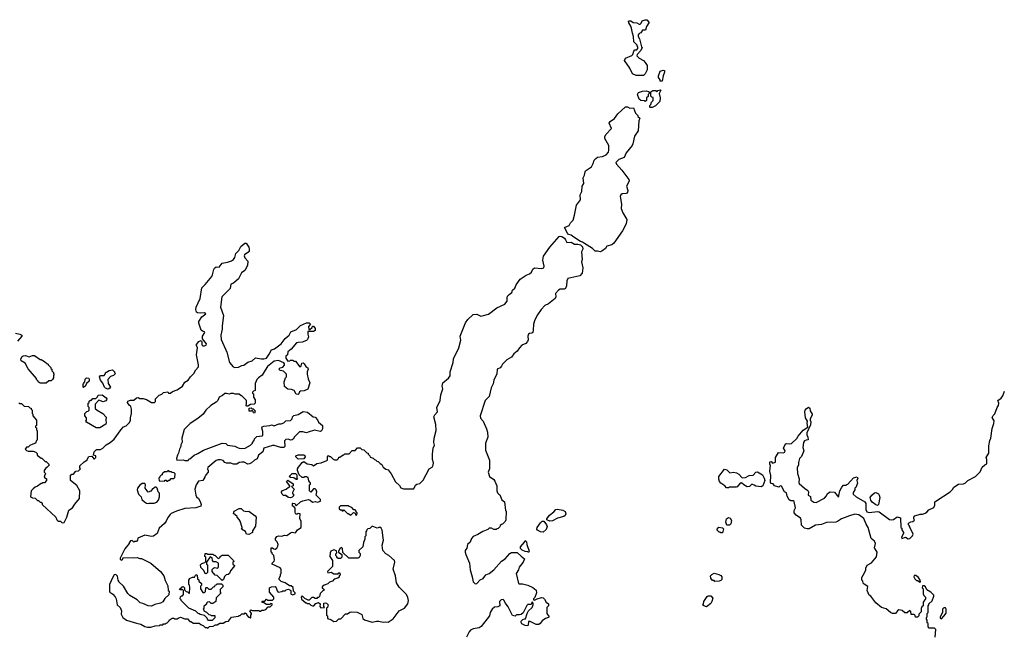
# Model space of a CAD drawing. Extents: x 1862350 to 2057294, y 212041 to 437318.
# Tile 104 of 256: x 1873154 to 1884725, y 329385 to 336633. Entities that reach past the tile are written whole.
import ezdxf

# ---------------------------------------------------------------- set-up
doc = ezdxf.new("R2010")
doc.units = 0

msp = doc.modelspace()

# ---------------------------------------------------------------- linework, layer by layer
at = {"layer": '0CON10XD'}
for points in [[(1880485, 335978), (1880398, 335978), (1880357, 335997), (1880324, 336065), (1880260, 336155), (1880275, 336182), (1880346, 336214), (1880358, 336225), (1880370, 336265), (1880382, 336278), (1880405, 336280), (1880420, 336295), (1880420, 336315), (1880410, 336325), (1880410, 336335), (1880373, 336373), (1880367, 336435), (1880354, 336474), (1880344, 336535), (1880338, 336558), (1880313, 336595), (1880310, 336615), (1880315, 336620), (1880335, 336618), (1880365, 336602), (1880407, 336597), (1880435, 336580), (1880445, 336580), (1880458, 336592), (1880471, 336619), (1880505, 336633), (1880525, 336633), (1880549, 336605), (1880548, 336595), (1880519, 336555), (1880509, 336511), (1880475, 336510), (1880453, 336477), (1880435, 336470), (1880422, 336455), (1880422, 336435), (1880437, 336407), (1880460, 336315), (1880468, 336305), (1880455, 336270), (1880410, 336225), (1880408, 336208), (1880435, 336182), (1880485, 336152), (1880505, 336132), (1880528, 336095), (1880528, 336045), (1880504, 335996), (1880485, 335978)], [(1880705, 335910), (1880682, 335912), (1880680, 335925), (1880660, 335955), (1880660, 335975), (1880681, 336029), (1880715, 336040), (1880730, 336035), (1880732, 336015), (1880717, 335975), (1880705, 335910)], [(1880505, 335670), (1880495, 335680), (1880453, 335683), (1880435, 335700), (1880413, 335755), (1880425, 335777), (1880475, 335792), (1880515, 335798), (1880545, 335790), (1880558, 335778), (1880558, 335772), (1880540, 335755), (1880538, 335732), (1880520, 335715), (1880520, 335685), (1880505, 335670)], [(1880565, 335600), (1880560, 335605), (1880560, 335625), (1880570, 335635), (1880580, 335665), (1880600, 335685), (1880598, 335718), (1880582, 335722), (1880570, 335735), (1880570, 335785), (1880595, 335800), (1880625, 335800), (1880645, 335790), (1880655, 335800), (1880685, 335810), (1880688, 335805), (1880668, 335765), (1880680, 335715), (1880675, 335672), (1880663, 335655), (1880625, 335622), (1880585, 335602), (1880565, 335600)], [(1879975, 333906), (1879945, 333913), (1879915, 333911), (1879884, 333945), (1879791, 334001), (1879770, 334020), (1879744, 334024), (1879665, 334075), (1879635, 334102), (1879605, 334108), (1879592, 334122), (1879558, 334192), (1879610, 334215), (1879626, 334244), (1879657, 334275), (1879674, 334335), (1879697, 334455), (1879744, 334516), (1879741, 334575), (1879759, 334615), (1879766, 334675), (1879784, 334706), (1879774, 334775), (1879791, 334805), (1879798, 334845), (1879805, 334856), (1879874, 334905), (1879895, 334941), (1879907, 334983), (1879925, 335001), (1879945, 335016), (1880003, 335027), (1880045, 335046), (1880073, 335075), (1880079, 335099), (1880076, 335155), (1880029, 335235), (1880029, 335255), (1880042, 335285), (1880107, 335353), (1880082, 335415), (1880092, 335435), (1880145, 335473), (1880185, 335528), (1880275, 335607), (1880295, 335607), (1880325, 335592), (1880368, 335598), (1880390, 335535), (1880418, 335508), (1880420, 335495), (1880440, 335475), (1880430, 335445), (1880423, 335325), (1880381, 335265), (1880361, 335175), (1880351, 335155), (1880283, 335067), (1880258, 335015), (1880195, 334988), (1880161, 334955), (1880166, 334935), (1880231, 334865), (1880314, 334754), (1880315, 334735), (1880285, 334675), (1880301, 334625), (1880297, 334605), (1880285, 334590), (1880235, 334585), (1880217, 334575), (1880209, 334555), (1880226, 334465), (1880224, 334414), (1880242, 334362), (1880290, 334285), (1880280, 334235), (1880239, 334151), (1880135, 334006), (1880112, 333988), (1880055, 333971), (1880037, 333943), (1879995, 333911), (1879975, 333906)], [(1874248, 330082), (1874210, 329995), (1874210, 329915), (1874215, 329902), (1874249, 329879), (1874275, 329850), (1874286, 329826), (1874298, 329755), (1874333, 329723), (1874352, 329685), (1874348, 329645), (1874368, 329605), (1874410, 329575), (1874525, 329538), (1874579, 329529), (1874625, 329500), (1874657, 329493), (1874695, 329492), (1874745, 329508), (1874797, 329513), (1874805, 329520), (1874835, 329520), (1874845, 329530), (1874865, 329530), (1874875, 329540), (1874888, 329542), (1874908, 329562), (1874910, 329575), (1874945, 329600), (1874965, 329600), (1874975, 329590), (1875005, 329590), (1875015, 329600), (1875045, 329610), (1875095, 329590), (1875125, 329590), (1875155, 329560), (1875165, 329560), (1875195, 329540), (1875265, 329540), (1875282, 329522), (1875315, 329510), (1875335, 329490), (1875355, 329490), (1875365, 329480), (1875385, 329500), (1875427, 329503), (1875455, 329520), (1875475, 329520), (1875505, 329540), (1875545, 329540), (1875575, 329560), (1875607, 329563), (1875645, 329610), (1875725, 329620), (1875735, 329630), (1875745, 329630), (1875765, 329650), (1875795, 329650), (1875805, 329660), (1875818, 329648), (1875822, 329632), (1875842, 329612), (1875855, 329610), (1875865, 329600), (1875870, 329605), (1875870, 329635), (1875880, 329645), (1875880, 329655), (1875860, 329685), (1875872, 329698), (1875885, 329690), (1875965, 329690), (1875975, 329680), (1875985, 329680), (1875998, 329692), (1876025, 329692), (1876045, 329702), (1876075, 329730), (1876098, 329732), (1876120, 329755), (1876120, 329765), (1876105, 329770), (1876095, 329760), (1876055, 329760), (1876025, 329780), (1876002, 329782), (1876002, 329798), (1876035, 329800), (1876055, 329820), (1876065, 329810), (1876125, 329810), (1876140, 329825), (1876140, 329845), (1876090, 329905), (1876090, 329955), (1876113, 329967), (1876155, 329970), (1876170, 329955), (1876178, 329918), (1876193, 329903), (1876235, 329910), (1876245, 329920), (1876275, 329920), (1876285, 329930), (1876315, 329940), (1876340, 329925), (1876340, 329885), (1876345, 329880), (1876365, 329872), (1876390, 329885), (1876390, 329895), (1876370, 329915), (1876367, 329957), (1876345, 329980), (1876325, 329980), (1876272, 330012), (1876225, 330030), (1876203, 330053), (1876203, 330067), (1876220, 330095), (1876220, 330115), (1876228, 330125), (1876228, 330175), (1876215, 330190), (1876120, 330235), (1876120, 330245), (1876145, 330270), (1876150, 330285), (1876140, 330335), (1876120, 330355), (1876120, 330365), (1876110, 330375), (1876110, 330425), (1876127, 330427), (1876142, 330412), (1876155, 330410), (1876175, 330420), (1876187, 330443), (1876192, 330465), (1876180, 330495), (1876162, 330515), (1876162, 330535), (1876175, 330558), (1876197, 330567), (1876235, 330562), (1876265, 330572), (1876295, 330570), (1876335, 330602), (1876355, 330610), (1876395, 330600), (1876418, 330635), (1876460, 330665), (1876462, 330735), (1876448, 330768), (1876450, 330825), (1876425, 330830), (1876415, 330820), (1876405, 330820), (1876395, 330830), (1876390, 330845), (1876392, 330892), (1876375, 330910), (1876360, 330915), (1876360, 330945), (1876365, 330950), (1876388, 330948), (1876405, 330920), (1876453, 330967), (1876481, 330979), (1876545, 330992), (1876566, 330986), (1876595, 330960), (1876625, 330968), (1876655, 330960), (1876690, 330975), (1876690, 330995), (1876640, 331045), (1876648, 331085), (1876640, 331105), (1876625, 331120), (1876605, 331120), (1876575, 331080), (1876560, 331095), (1876560, 331165), (1876570, 331175), (1876570, 331185), (1876553, 331213), (1876545, 331250), (1876535, 331250), (1876525, 331260), (1876505, 331260), (1876495, 331250), (1876472, 331252), (1876440, 331285), (1876420, 331335), (1876420, 331355), (1876430, 331375), (1876475, 331430), (1876495, 331440), (1876533, 331413), (1876586, 331406), (1876605, 331390), (1876645, 331418), (1876696, 331424), (1876765, 331450), (1876770, 331455), (1876770, 331495), (1876785, 331510), (1876795, 331500), (1876805, 331500), (1876838, 331468), (1876855, 331460), (1876885, 331460), (1876900, 331475), (1876905, 331490), (1876915, 331490), (1876955, 331520), (1876965, 331520), (1876975, 331530), (1877025, 331530), (1877062, 331568), (1877095, 331570), (1877125, 331600), (1877155, 331600), (1877175, 331580), (1877198, 331578), (1877232, 331542), (1877248, 331538), (1877250, 331525), (1877268, 331508), (1877272, 331492), (1877308, 331478), (1877322, 331462), (1877335, 331460), (1877353, 331443), (1877365, 331440), (1877390, 331415), (1877410, 331405), (1877424, 331374), (1877455, 331350), (1877485, 331340), (1877520, 331295), (1877571, 331201), (1877616, 331156), (1877635, 331130), (1877665, 331118), (1877785, 331120), (1877805, 331160), (1877820, 331175), (1877855, 331183), (1877895, 331221), (1877965, 331352), (1878000, 331375), (1878013, 331395), (1878017, 331425), (1878006, 331465), (1878006, 331525), (1878014, 331595), (1878029, 331631), (1878022, 331665), (1878026, 331715), (1878048, 331805), (1878046, 331875), (1878021, 331965), (1878031, 331989), (1878066, 332024), (1878058, 332075), (1878096, 332155), (1878104, 332225), (1878128, 332295), (1878120, 332325), (1878127, 332363), (1878195, 332420), (1878213, 332445), (1878212, 332495), (1878247, 332603), (1878252, 332645), (1878316, 332775), (1878339, 332865), (1878331, 332915), (1878395, 333071), (1878420, 333110), (1878483, 333167), (1878525, 333171), (1878575, 333148), (1878665, 333172), (1878760, 333245), (1878855, 333288), (1878882, 333325), (1878881, 333365), (1878888, 333382), (1878906, 333404), (1878936, 333425), (1878946, 333455), (1878972, 333478), (1878989, 333515), (1879037, 333583), (1879105, 333629), (1879147, 333645), (1879170, 333665), (1879185, 333702), (1879204, 333716), (1879285, 333708), (1879312, 333718), (1879318, 333735), (1879300, 333805), (1879310, 333855), (1879385, 333961), (1879494, 334085), (1879505, 334089), (1879525, 334083), (1879555, 334065), (1879569, 334045), (1879585, 334015), (1879635, 334017), (1879675, 333994), (1879714, 333994), (1879745, 333985), (1879768, 333965), (1879773, 333937), (1879758, 333905), (1879764, 333815), (1879757, 333785), (1879772, 333715), (1879766, 333655), (1879735, 333624), (1879595, 333592), (1879584, 333565), (1879579, 333505), (1879568, 333472), (1879554, 333466), (1879505, 333466), (1879485, 333454), (1879449, 333415), (1879456, 333375), (1879448, 333355), (1879367, 333293), (1879325, 333272), (1879283, 333227), (1879239, 333165), (1879209, 333105), (1879194, 333055), (1879190, 332985), (1879183, 332957), (1879172, 332948), (1879145, 332946), (1879132, 332938), (1879124, 332915), (1879130, 332870), (1879121, 332849), (1879102, 332828), (1879055, 332807), (1879029, 332775), (1879002, 332738), (1878963, 332705), (1878935, 332665), (1878879, 332635), (1878826, 332585), (1878815, 332559), (1878799, 332541), (1878764, 332525), (1878761, 332469), (1878728, 332395), (1878718, 332352), (1878693, 332305), (1878671, 332205), (1878626, 332155), (1878567, 331975), (1878568, 331948), (1878600, 331915), (1878640, 331825), (1878650, 331785), (1878654, 331725), (1878630, 331655), (1878627, 331575), (1878674, 331454), (1878674, 331355), (1878661, 331315), (1878674, 331264), (1878725, 331228), (1878738, 331208), (1878761, 331155), (1878761, 331095), (1878770, 331070), (1878784, 331054), (1878795, 331050), (1878821, 330991), (1878850, 330965), (1878862, 330865), (1878870, 330855), (1878866, 330754), (1878860, 330735), (1878828, 330702), (1878815, 330700), (1878802, 330688), (1878798, 330672), (1878778, 330652), (1878765, 330650), (1878755, 330640), (1878725, 330640), (1878697, 330657), (1878673, 330657), (1878655, 330640), (1878595, 330619), (1878539, 330580), (1878485, 330558), (1878465, 330536), (1878447, 330493), (1878418, 330465), (1878407, 330423), (1878390, 330395), (1878389, 330375), (1878396, 330346), (1878442, 330245), (1878448, 330165), (1878473, 330085), (1878483, 330025), (1878505, 330002), (1878525, 330007), (1878565, 330050), (1878600, 330065), (1878632, 330108), (1878670, 330125), (1878725, 330168), (1878815, 330268), (1878858, 330295), (1878915, 330358), (1878935, 330370), (1879002, 330372), (1879049, 330329), (1879087, 330295), (1879072, 330258), (1879025, 330196), (1879016, 330165), (1878989, 330125), (1879016, 330006), (1879025, 330000), (1879063, 330003), (1879125, 329986), (1879185, 329957), (1879225, 329928), (1879226, 329895), (1879207, 329843), (1879192, 329825), (1879192, 329812), (1879205, 329808), (1879234, 329826), (1879285, 329840), (1879305, 329838), (1879323, 329823), (1879340, 329785), (1879368, 329765), (1879368, 329745), (1879350, 329725), (1879350, 329655), (1879378, 329615), (1879370, 329605), (1879335, 329593), (1879294, 329566), (1879272, 329535), (1879255, 329522), (1879223, 329523), (1879155, 329560), (1879132, 329558), (1879130, 329515), (1879125, 329510), (1879095, 329512), (1879055, 329532), (1879044, 329554), (1879048, 329565), (1879065, 329582), (1879085, 329592), (1879098, 329592), (1879116, 329655), (1879135, 329683), (1879177, 329725), (1879188, 329755), (1879188, 329775), (1879175, 329790), (1879165, 329760), (1879125, 329757), (1879112, 329748), (1879069, 329661), (1879048, 329642), (1879027, 329637)], [(1873310, 331645), (1873273, 331627), (1873255, 331610), (1873235, 331610), (1873220, 331585), (1873235, 331570), (1873253, 331563), (1873312, 331562), (1873345, 331550), (1873360, 331535), (1873360, 331515), (1873405, 331480), (1873415, 331480), (1873455, 331440), (1873465, 331440), (1873498, 331408), (1873500, 331395), (1873475, 331370), (1873465, 331370), (1873440, 331335), (1873440, 331315), (1873460, 331295), (1873450, 331285), (1873440, 331255), (1873468, 331238), (1873470, 331215), (1873445, 331190), (1873425, 331190), (1873415, 331180), (1873405, 331180), (1873365, 331150), (1873335, 331140), (1873312, 331118), (1873290, 331095), (1873283, 331023), (1873303, 331013), (1873335, 331010), (1873365, 330980), (1873375, 330980), (1873395, 330960), (1873405, 330960), (1873420, 330945), (1873420, 330935), (1873580, 330785), (1873590, 330755), (1873605, 330740), (1873635, 330740), (1873655, 330720), (1873677, 330723), (1873707, 330785), (1873733, 330867), (1873774, 330895), (1873801, 330939), (1873857, 331005), (1873862, 331095), (1873826, 331156), (1873752, 331215), (1873752, 331278), (1873765, 331290), (1873785, 331290), (1873812, 331328), (1873845, 331330), (1873858, 331342), (1873870, 331355), (1873860, 331365), (1873862, 331388), (1873910, 331435), (1873943, 331457), (1873965, 331498), (1874002, 331502), (1874025, 331470), (1874035, 331472), (1874048, 331485), (1874050, 331505), (1874020, 331515), (1874030, 331555), (1874055, 331580), (1874105, 331582), (1874130, 331595), (1874170, 331635), (1874218, 331662), (1874266, 331704), (1874345, 331818), (1874375, 331848), (1874405, 331860), (1874443, 331897), (1874458, 331925), (1874458, 331955), (1874470, 332005), (1874470, 332055), (1874460, 332085), (1874441, 332101), (1874423, 332133), (1874425, 332148), (1874455, 332160), (1874495, 332162), (1874525, 332187), (1874545, 332192), (1874565, 332182), (1874605, 332180), (1874645, 332168), (1874703, 332133), (1874737, 332133), (1874750, 332145), (1874752, 332178), (1874795, 332220), (1874825, 332230), (1874845, 332250), (1874895, 332260), (1874902, 332242), (1874925, 332242), (1874948, 332262), (1875005, 332282), (1875067, 332325), (1875096, 332374), (1875135, 332397), (1875163, 332437), (1875202, 332475), (1875225, 332516), (1875255, 332551), (1875257, 332575), (1875231, 332695), (1875243, 332775), (1875230, 332805), (1875231, 332815), (1875260, 332850), (1875285, 332861), (1875294, 332845), (1875295, 332810), (1875305, 332799), (1875325, 332798), (1875345, 332808), (1875350, 332825), (1875302, 332882), (1875302, 332915), (1875331, 332955), (1875325, 332966), (1875301, 332971), (1875285, 332985), (1875261, 333065), (1875260, 333085), (1875295, 333140), (1875340, 333175), (1875326, 333186), (1875275, 333182), (1875245, 333188), (1875232, 333195), (1875223, 333225), (1875229, 333255), (1875274, 333355), (1875295, 333480), (1875335, 333520), (1875411, 333615), (1875421, 333635), (1875434, 333695), (1875445, 333712), (1875465, 333727), (1875497, 333723), (1875535, 333770), (1875595, 333782), (1875645, 333800), (1875665, 333813), (1875684, 333836), (1875696, 333884), (1875730, 333920), (1875754, 333966), (1875800, 334005), (1875816, 334006), (1875845, 333960), (1875852, 333935), (1875852, 333908), (1875847, 333903), (1875795, 333868), (1875792, 333858), (1875799, 333835), (1875834, 333794), (1875832, 333745), (1875798, 333685), (1875762, 333658), (1875724, 333586), (1875665, 333537), (1875637, 333523), (1875628, 333472), (1875528, 333375), (1875513, 333255), (1875548, 333155), (1875532, 333035), (1875534, 332995), (1875519, 332925), (1875523, 332875), (1875589, 332725), (1875620, 332605), (1875664, 332554), (1875684, 332544), (1875725, 332547), (1875763, 332567), (1875788, 332572), (1875834, 332606), (1875886, 332624), (1875925, 332658), (1875995, 332647), (1876025, 332647), (1876054, 332656), (1876087, 332703), (1876115, 332751), (1876147, 332765), (1876225, 332822), (1876274, 332886), (1876320, 332925), (1876342, 332965), (1876408, 332992), (1876455, 333038), (1876525, 333068), (1876555, 333070), (1876570, 333055), (1876550, 333025), (1876552, 332992), (1876565, 332990), (1876590, 333015), (1876595, 333030), (1876605, 333030), (1876627, 333005), (1876625, 332980), (1876605, 332968), (1876542, 332968), (1876540, 332935), (1876547, 332905), (1876537, 332875), (1876526, 332864), (1876475, 332843), (1876425, 332840), (1876407, 332833), (1876345, 332762), (1876305, 332730), (1876300, 332695), (1876283, 332677), (1876280, 332655), (1876305, 332620), (1876327, 332623), (1876335, 332630), (1876365, 332630), (1876375, 332620), (1876395, 332620), (1876445, 332552), (1876460, 332565), (1876470, 332595), (1876485, 332600), (1876498, 332588), (1876516, 332556), (1876539, 332539), (1876546, 332526), (1876532, 332495), (1876532, 332465), (1876543, 332413), (1876562, 332365), (1876539, 332291), (1876499, 332271), (1876453, 332267), (1876443, 332257), (1876436, 332234), (1876425, 332228), (1876402, 332232), (1876380, 332275), (1876348, 332288), (1876305, 332292), (1876265, 332320), (1876262, 332375), (1876278, 332422), (1876290, 332435), (1876290, 332465), (1876255, 332502), (1876215, 332510), (1876200, 332525), (1876215, 332540), (1876245, 332550), (1876267, 332573), (1876268, 332588), (1876258, 332598), (1876195, 332628), (1876145, 332620), (1876068, 332555), (1876037, 332515), (1876002, 332455), (1875962, 332425), (1875942, 332405), (1875932, 332385), (1875922, 332355), (1875920, 332275), (1875902, 332268), (1875890, 332255), (1875890, 332245), (1875900, 332235), (1875902, 332195), (1875920, 332165), (1875920, 332125), (1875908, 332112), (1875865, 332110), (1875835, 332090), (1875822, 332092), (1875810, 332105), (1875820, 332115), (1875818, 332158), (1875765, 332210), (1875755, 332210), (1875735, 332230), (1875685, 332232), (1875665, 332240), (1875635, 332240), (1875615, 332232), (1875585, 332240), (1875565, 332238), (1875536, 332214), (1875497, 332195), (1875483, 332157), (1875465, 332136), (1875401, 332099), (1875343, 332045), (1875312, 331998), (1875246, 331944), (1875158, 331885), (1875088, 331815), (1875061, 331715), (1875062, 331668), (1875048, 331635), (1875048, 331615), (1875032, 331585), (1875022, 331538), (1875008, 331515), (1874998, 331475), (1875000, 331455), (1875075, 331458), (1875095, 331450), (1875135, 331450), (1875142, 331468), (1875155, 331470), (1875204, 331516), (1875248, 331532), (1875315, 331574), (1875535, 331657), (1875575, 331650), (1875595, 331630), (1875682, 331622), (1875713, 331603), (1875735, 331598), (1875765, 331592), (1875805, 331598), (1875865, 331630), (1875890, 331655), (1875890, 331665), (1875910, 331685), (1875913, 331707), (1875940, 331735), (1876005, 331740), (1876010, 331745), (1876012, 331792), (1875998, 331835), (1876005, 331848), (1876025, 331856), (1876095, 331862), (1876115, 331870), (1876145, 331860), (1876198, 331882), (1876225, 331882), (1876257, 331893), (1876283, 331917), (1876335, 331920), (1876358, 331942), (1876362, 331965), (1876375, 331982), (1876425, 331992), (1876485, 332026), (1876535, 332018), (1876603, 331963), (1876625, 331960), (1876655, 331930), (1876664, 331904), (1876712, 331862), (1876712, 331825), (1876699, 331801), (1876687, 331793), (1876617, 331807), (1876546, 331784), (1876525, 331778), (1876483, 331787), (1876443, 331787), (1876385, 331730), (1876369, 331701), (1876357, 331693), (1876335, 331692), (1876315, 331702), (1876283, 331697), (1876268, 331682), (1876270, 331615), (1876257, 331603), (1876224, 331604), (1876145, 331628), (1876125, 331628), (1876025, 331598), (1876010, 331555), (1875960, 331515), (1875945, 331470), (1875913, 331457), (1875880, 331425), (1875855, 331412), (1875835, 331410), (1875792, 331432), (1875765, 331432), (1875733, 331427), (1875705, 331410), (1875665, 331410), (1875635, 331420), (1875585, 331420), (1875565, 331430), (1875545, 331450), (1875515, 331460), (1875485, 331460), (1875465, 331450), (1875365, 331370), (1875360, 331355), (1875370, 331335), (1875370, 331315), (1875340, 331285), (1875340, 331275), (1875330, 331265), (1875330, 331255), (1875308, 331215), (1875255, 331208), (1875228, 331165), (1875213, 331115), (1875224, 331045), (1875233, 331025), (1875257, 331005), (1875275, 330970), (1875288, 330935), (1875282, 330915), (1875226, 330894), (1875094, 330886), (1874995, 330857), (1874935, 330828), (1874924, 330816), (1874895, 330780), (1874875, 330740), (1874855, 330710), (1874792, 330655), (1874770, 330595), (1874727, 330563), (1874705, 330558), (1874625, 330574), (1874542, 330538), (1874540, 330515), (1874525, 330500), (1874505, 330500), (1874495, 330490), (1874475, 330510), (1874455, 330508), (1874440, 330485), (1874440, 330475), (1874388, 330415), (1874333, 330305), (1874335, 330290), (1874345, 330282), (1874360, 330285), (1874375, 330310), (1874495, 330308), (1874535, 330312), (1874565, 330298), (1874585, 330298), (1874696, 330246), (1874808, 330145), (1874847, 330095), (1874865, 330040), (1874897, 329977), (1874900, 329925), (1874910, 329915), (1874908, 329872), (1874861, 329829), (1874835, 329790), (1874807, 329773), (1874743, 329757), (1874705, 329740), (1874665, 329742), (1874602, 329772), (1874568, 329778), (1874533, 329813), (1874450, 329865), (1874425, 329890), (1874376, 329976), (1874320, 330025), (1874320, 330035), (1874310, 330045), (1874302, 330092), (1874289, 330109), (1874275, 330112), (1874265, 330107), (1874248, 330082)], [(1873105, 332948), (1873155, 332938), (1873180, 332925), (1873180, 332915), (1873130, 332855)], [(1873465, 332360), (1873395, 332360), (1873370, 332375), (1873370, 332385), (1873353, 332403), (1873350, 332415), (1873255, 332530), (1873218, 332595), (1873172, 332625), (1873167, 332645), (1873184, 332676), (1873195, 332683), (1873224, 332684), (1873265, 332671), (1873305, 332686), (1873327, 332687), (1873395, 332640), (1873405, 332640), (1873447, 332617), (1873475, 332590), (1873490, 332585), (1873490, 332575), (1873520, 332545), (1873520, 332535), (1873530, 332525), (1873530, 332505), (1873550, 332485), (1873550, 332475), (1873560, 332465), (1873550, 332455), (1873550, 332425), (1873540, 332405), (1873525, 332390), (1873495, 332390), (1873465, 332360)], [(1874195, 332292), (1874163, 332303), (1874150, 332315), (1874131, 332361), (1874103, 332395), (1874092, 332435), (1874105, 332450), (1874148, 332452), (1874160, 332465), (1874165, 332490), (1874175, 332490), (1874205, 332510), (1874245, 332518), (1874270, 332495), (1874270, 332485), (1874280, 332475), (1874258, 332452), (1874222, 332438), (1874190, 332405), (1874192, 332355), (1874220, 332315), (1874215, 332300), (1874195, 332292)], [(1873905, 332310), (1873900, 332315), (1873900, 332345), (1873903, 332357), (1873920, 332375), (1873922, 332408), (1873938, 332422), (1873965, 332420), (1873972, 332412), (1873970, 332385), (1873940, 332355), (1873925, 332320), (1873915, 332320), (1873905, 332310)], [(1874095, 331834), (1874054, 331834), (1873941, 331901), (1873930, 331915), (1873940, 331925), (1873940, 331955), (1873920, 331975), (1873920, 332005), (1873942, 332028), (1873958, 332032), (1873970, 332045), (1873970, 332075), (1873960, 332085), (1873960, 332125), (1873970, 332135), (1873972, 332148), (1873985, 332160), (1873998, 332162), (1874015, 332180), (1874048, 332182), (1874068, 332202), (1874075, 332220), (1874125, 332222), (1874169, 332189), (1874177, 332177), (1874176, 332164), (1874165, 332152), (1874135, 332142), (1874085, 332160), (1874040, 332115), (1874042, 332062), (1874063, 332043), (1874133, 332003), (1874172, 331962), (1874168, 331925), (1874172, 331895), (1874165, 331880), (1874095, 331834)], [(1883912, 329375), (1883920, 329465), (1883905, 329480), (1883842, 329482), (1883830, 329495), (1883830, 329535), (1883820, 329545), (1883820, 329575), (1883810, 329585), (1883810, 329605), (1883820, 329615), (1883820, 329655), (1883830, 329665), (1883830, 329745), (1883840, 329755), (1883840, 329765), (1883878, 329802), (1883898, 329855), (1883895, 329870), (1883860, 329905), (1883813, 329933), (1883800, 329965), (1883785, 329980), (1883762, 329978), (1883760, 329955), (1883770, 329945), (1883772, 329885), (1883780, 329865), (1883797, 329847), (1883798, 329825), (1883773, 329787), (1883770, 329745), (1883755, 329730), (1883748, 329712), (1883747, 329673), (1883720, 329645), (1883720, 329625), (1883705, 329610), (1883682, 329612), (1883678, 329628), (1883665, 329640), (1883632, 329642), (1883628, 329675), (1883615, 329688), (1883585, 329660), (1883555, 329660), (1883525, 329690), (1883485, 329698), (1883468, 329685), (1883447, 329653), (1883410, 329655), (1883386, 329666), (1883335, 329707), (1883280, 329725), (1883215, 329778), (1883156, 329856), (1883135, 329870), (1883113, 329925), (1883122, 329972), (1883077, 329997), (1883065, 330010), (1883062, 330032), (1883052, 330045), (1883052, 330075), (1883082, 330132), (1883098, 330165), (1883098, 330185), (1883115, 330220), (1883165, 330250), (1883225, 330320), (1883230, 330375), (1883200, 330425), (1883210, 330475), (1883200, 330505), (1883162, 330535), (1883126, 330666), (1883100, 330705), (1883075, 330770), (1883015, 330813), (1882969, 330821), (1882905, 330803), (1882810, 330765), (1882766, 330734), (1882745, 330727), (1882635, 330723), (1882575, 330701), (1882505, 330690), (1882433, 330647), (1882407, 330647), (1882375, 330657), (1882340, 330690), (1882336, 330755), (1882329, 330775), (1882279, 330809), (1882254, 330835), (1882254, 330865), (1882271, 330895), (1882255, 330970), (1882245, 330978), (1882215, 330979), (1882198, 330988), (1882172, 331032), (1882165, 331070), (1882142, 331085), (1882105, 331150), (1882090, 331155), (1882075, 331140), (1882025, 331152), (1882008, 331178), (1881985, 331180), (1881978, 331195), (1881982, 331275), (1881971, 331325), (1881978, 331398), (1881970, 331405), (1881970, 331435), (1881985, 331440), (1882002, 331422), (1882036, 331434), (1882038, 331485), (1882070, 331545), (1882125, 331540), (1882145, 331550), (1882150, 331565), (1882130, 331595), (1882152, 331648), (1882165, 331653), (1882195, 331648), (1882225, 331652), (1882285, 331710), (1882301, 331739), (1882362, 331808), (1882418, 331842), (1882410, 331885), (1882412, 331915), (1882388, 331955), (1882380, 332025), (1882383, 332045), (1882395, 332060), (1882425, 332080), (1882440, 332065), (1882442, 332035), (1882467, 331997), (1882468, 331985), (1882443, 331943), (1882442, 331925), (1882452, 331905), (1882449, 331871), (1882403, 331775), (1882404, 331754), (1882418, 331725), (1882420, 331695), (1882395, 331692), (1882375, 331682), (1882364, 331665), (1882359, 331605), (1882368, 331565), (1882341, 331499), (1882320, 331475), (1882307, 331427), (1882308, 331402), (1882292, 331365), (1882293, 331297), (1882313, 331235), (1882310, 331195), (1882315, 331180), (1882377, 331127), (1882415, 331100), (1882422, 331085), (1882420, 331045), (1882447, 331027), (1882452, 330985), (1882485, 330961), (1882515, 330956), (1882612, 331008), (1882637, 331035), (1882648, 331065), (1882677, 331083), (1882728, 331078), (1882775, 331020), (1882792, 331095), (1882815, 331140), (1882835, 331160), (1882865, 331160), (1882875, 331170), (1882888, 331172), (1882954, 331246), (1882995, 331260), (1883002, 331245), (1882992, 331215), (1882998, 331185), (1882980, 331135), (1882970, 331125), (1882970, 331105), (1882950, 331075), (1882950, 331055), (1882983, 331023), (1883086, 330966), (1883096, 330946), (1883098, 330875), (1883110, 330850), (1883135, 330839), (1883235, 330851), (1883255, 330848), (1883375, 330759), (1883405, 330754), (1883422, 330758), (1883465, 330790), (1883506, 330776), (1883510, 330665), (1883520, 330655), (1883520, 330635), (1883540, 330605), (1883540, 330595), (1883515, 330550), (1883520, 330535), (1883565, 330550), (1883595, 330529), (1883615, 330534), (1883648, 330565), (1883652, 330585), (1883648, 330605), (1883620, 330655), (1883620, 330665), (1883610, 330675), (1883610, 330685), (1883600, 330695), (1883600, 330715), (1883625, 330732), (1883650, 330735), (1883668, 330752), (1883660, 330765), (1883660, 330785), (1883675, 330800), (1883735, 330820), (1883765, 330820), (1883795, 330832), (1883816, 330844), (1883837, 330873), (1883895, 330900), (1883910, 330925), (1883910, 330965), (1883920, 330975), (1884090, 331085), (1884115, 331110), (1884131, 331139), (1884185, 331173), (1884245, 331178), (1884269, 331191), (1884295, 331218), (1884388, 331262), (1884440, 331320), (1884466, 331375), (1884495, 331402), (1884518, 331412), (1884520, 331465), (1884512, 331485), (1884542, 331538), (1884543, 331623), (1884553, 331685), (1884566, 331714), (1884584, 331826), (1884603, 331885), (1884606, 331916), (1884583, 331957), (1884595, 331980), (1884615, 332000), (1884640, 332075), (1884655, 332100), (1884660, 332125), (1884650, 332155), (1884688, 332185), (1884707, 332213), (1884728, 332265)], [(1873145, 332130), (1873155, 332120), (1873175, 332120), (1873205, 332090), (1873258, 332088), (1873272, 332072), (1873288, 332068), (1873290, 332055), (1873300, 332045), (1873300, 332005), (1873310, 331995), (1873310, 331975), (1873350, 331925), (1873350, 331865), (1873340, 331855), (1873340, 331845), (1873350, 331835), (1873350, 331815), (1873360, 331795), (1873360, 331695), (1873350, 331685), (1873340, 331655), (1873310, 331645)], [(1875915, 332010), (1875902, 332012), (1875898, 332028), (1875885, 332040), (1875875, 332030), (1875852, 332032), (1875852, 332068), (1875875, 332070), (1875885, 332060), (1875898, 332058), (1875920, 332035), (1875915, 332010)], [(1876428, 331468), (1876400, 331495), (1876400, 331505), (1876425, 331517), (1876495, 331518), (1876505, 331510), (1876510, 331495), (1876495, 331470), (1876428, 331468)], [(1874895, 331210), (1874905, 331220), (1874918, 331222), (1874935, 331240), (1874965, 331240), (1874978, 331252), (1874980, 331295), (1874968, 331308), (1874945, 331310), (1874935, 331320), (1874915, 331320), (1874905, 331330), (1874895, 331330), (1874885, 331320), (1874855, 331320), (1874830, 331295), (1874830, 331285), (1874815, 331280), (1874800, 331265), (1874800, 331255), (1874790, 331245), (1874792, 331212), (1874855, 331210), (1874865, 331220), (1874875, 331220), (1874885, 331210), (1874895, 331210)], [(1876415, 331230), (1876405, 331230), (1876377, 331247), (1876335, 331250), (1876320, 331265), (1876355, 331300), (1876395, 331300), (1876410, 331285), (1876410, 331245), (1876420, 331235), (1876415, 331230)], [(1881485, 331130), (1881462, 331132), (1881440, 331155), (1881394, 331184), (1881378, 331205), (1881371, 331231), (1881370, 331265), (1881435, 331348), (1881465, 331340), (1881498, 331308), (1881544, 331316), (1881578, 331305), (1881605, 331290), (1881645, 331248), (1881685, 331253), (1881725, 331274), (1881772, 331278), (1881805, 331313), (1881825, 331320), (1881882, 331282), (1881904, 331244), (1881912, 331215), (1881888, 331155), (1881866, 331144), (1881805, 331148), (1881785, 331162), (1881765, 331168), (1881755, 331168), (1881730, 331145), (1881705, 331144), (1881664, 331164), (1881635, 331190), (1881620, 331185), (1881586, 331144), (1881575, 331138), (1881515, 331140), (1881493, 331137), (1881485, 331130)], [(1874665, 330948), (1874675, 330952), (1874735, 330952), (1874765, 330962), (1874786, 330984), (1874798, 331025), (1874797, 331067), (1874782, 331085), (1874770, 331125), (1874758, 331138), (1874745, 331140), (1874728, 331122), (1874715, 331120), (1874695, 331092), (1874665, 331080), (1874630, 331125), (1874632, 331165), (1874625, 331180), (1874595, 331180), (1874565, 331162), (1874538, 331125), (1874533, 331105), (1874550, 331055), (1874580, 331025), (1874590, 330995), (1874620, 330965), (1874645, 330952), (1874665, 330948)], [(1876335, 331012), (1876315, 331018), (1876305, 331030), (1876295, 331030), (1876285, 331040), (1876255, 331040), (1876238, 331055), (1876230, 331075), (1876230, 331085), (1876242, 331098), (1876287, 331113), (1876312, 331138), (1876328, 331142), (1876330, 331155), (1876290, 331205), (1876305, 331220), (1876368, 331178), (1876368, 331152), (1876350, 331145), (1876380, 331115), (1876360, 331075), (1876360, 331065), (1876370, 331055), (1876370, 331035), (1876355, 331020), (1876335, 331012)], [(1883235, 330921), (1883215, 330929), (1883172, 330962), (1883158, 330985), (1883150, 331015), (1883167, 331043), (1883200, 331070), (1883215, 331074), (1883245, 331060), (1883256, 331045), (1883264, 331015), (1883247, 330933), (1883235, 330921)], [(1875845, 330580), (1875820, 330585), (1875808, 330618), (1875760, 330645), (1875770, 330655), (1875770, 330665), (1875747, 330737), (1875735, 330760), (1875710, 330785), (1875710, 330795), (1875668, 330828), (1875674, 330856), (1875735, 330888), (1875758, 330888), (1875785, 330860), (1875825, 330852), (1875847, 330857), (1875923, 330803), (1875932, 330785), (1875925, 330680), (1875890, 330625), (1875890, 330605), (1875845, 330580)], [(1877115, 330810), (1877120, 330835), (1877110, 330845), (1877110, 330855), (1877095, 330870), (1877082, 330872), (1877058, 330898), (1877025, 330910), (1877015, 330920), (1876925, 330920), (1876910, 330905), (1876910, 330885), (1876925, 330870), (1876935, 330870), (1876945, 330860), (1876955, 330860), (1876965, 330870), (1877005, 330830), (1877015, 330830), (1877045, 330810), (1877075, 330840), (1877088, 330838), (1877100, 330825), (1877102, 330812), (1877115, 330810)], [(1879385, 330738), (1879350, 330755), (1879350, 330765), (1879382, 330808), (1879431, 330849), (1879453, 330877), (1879475, 330880), (1879535, 330867), (1879563, 330853), (1879571, 330825), (1879563, 330805), (1879550, 330795), (1879475, 330773), (1879415, 330743), (1879385, 330738)], [(1879305, 330609), (1879273, 330613), (1879241, 330631), (1879230, 330645), (1879236, 330665), (1879275, 330717), (1879295, 330737), (1879315, 330738), (1879346, 330696), (1879353, 330675), (1879340, 330640), (1879305, 330609)], [(1881495, 330690), (1881463, 330693), (1881452, 330725), (1881460, 330765), (1881485, 330780), (1881505, 330772), (1881520, 330745), (1881512, 330708), (1881495, 330690)], [(1877425, 329550), (1877455, 329556), (1877485, 329553), (1877545, 329591), (1877615, 329683), (1877675, 329714), (1877716, 329765), (1877723, 329807), (1877715, 329843), (1877700, 329875), (1877613, 329963), (1877584, 330015), (1877571, 330095), (1877544, 330175), (1877562, 330255), (1877560, 330275), (1877493, 330333), (1877455, 330353), (1877422, 330395), (1877412, 330455), (1877428, 330515), (1877427, 330543), (1877413, 330633), (1877402, 330655), (1877385, 330668), (1877355, 330658), (1877295, 330678), (1877267, 330653), (1877245, 330650), (1877232, 330638), (1877230, 330625), (1877220, 330615), (1877220, 330565), (1877210, 330555), (1877210, 330525), (1877193, 330487), (1877188, 330435), (1877140, 330395), (1877140, 330375), (1877157, 330357), (1877157, 330335), (1877145, 330312), (1877127, 330303), (1877023, 330303), (1876952, 330372), (1876948, 330418), (1876935, 330430), (1876918, 330412), (1876900, 330385), (1876900, 330375), (1876940, 330345), (1876940, 330315), (1876925, 330300), (1876895, 330300), (1876882, 330312), (1876880, 330325), (1876870, 330335), (1876870, 330355), (1876880, 330365), (1876878, 330388), (1876845, 330400), (1876810, 330385), (1876802, 330365), (1876800, 330325), (1876830, 330275), (1876830, 330205), (1876770, 330145), (1876775, 330130), (1876815, 330140), (1876845, 330120), (1876895, 330120), (1876905, 330130), (1876915, 330130), (1876920, 330105), (1876910, 330095), (1876908, 330082), (1876892, 330068), (1876850, 330055), (1876830, 330035), (1876795, 330020), (1876777, 330003), (1876732, 329988), (1876710, 329965), (1876710, 329955), (1876728, 329938), (1876730, 329925), (1876715, 329920), (1876685, 329890), (1876677, 329853), (1876665, 329840), (1876655, 329840), (1876645, 329830), (1876625, 329830), (1876605, 329842), (1876588, 329842), (1876555, 329810), (1876545, 329810), (1876505, 329830), (1876475, 329860), (1876460, 329845), (1876465, 329820), (1876515, 329780), (1876525, 329780), (1876535, 329770), (1876555, 329770), (1876575, 329750), (1876595, 329742), (1876610, 329745), (1876635, 329772), (1876665, 329782), (1876687, 329767), (1876682, 329735), (1876695, 329720), (1876738, 329722), (1876730, 329735), (1876730, 329775), (1876745, 329780), (1876760, 329775), (1876778, 329755), (1876770, 329725), (1876760, 329715), (1876760, 329635), (1876770, 329625), (1876770, 329595), (1876812, 329582), (1876845, 329560), (1876878, 329562), (1876905, 329590), (1876928, 329592), (1876982, 329648), (1877005, 329650), (1877035, 329670), (1877055, 329672), (1877119, 329669), (1877175, 329642), (1877187, 329595), (1877205, 329577), (1877295, 329550), (1877347, 329563), (1877373, 329563), (1877425, 329550)], [(1881415, 330600), (1881395, 330600), (1881385, 330610), (1881375, 330610), (1881352, 330632), (1881350, 330645), (1881372, 330668), (1881412, 330662), (1881427, 330647), (1881415, 330600)], [(1879135, 330370), (1879125, 330380), (1879095, 330382), (1879058, 330398), (1879038, 330418), (1879040, 330435), (1879088, 330492), (1879095, 330510), (1879110, 330495), (1879113, 330463), (1879140, 330385), (1879135, 330370)], [(1875535, 330040), (1875475, 330100), (1875452, 330102), (1875418, 330145), (1875418, 330172), (1875432, 330188), (1875445, 330192), (1875482, 330188), (1875492, 330205), (1875490, 330245), (1875465, 330260), (1875432, 330262), (1875420, 330275), (1875418, 330308), (1875392, 330318), (1875350, 330255), (1875350, 330235), (1875360, 330225), (1875360, 330135), (1875345, 330120), (1875332, 330122), (1875318, 330158), (1875282, 330192), (1875280, 330225), (1875295, 330240), (1875328, 330252), (1875340, 330265), (1875340, 330315), (1875330, 330325), (1875332, 330358), (1875355, 330360), (1875365, 330350), (1875425, 330350), (1875435, 330340), (1875448, 330338), (1875485, 330300), (1875498, 330302), (1875510, 330315), (1875510, 330325), (1875535, 330340), (1875605, 330340), (1875668, 330278), (1875670, 330265), (1875660, 330255), (1875660, 330235), (1875678, 330218), (1875678, 330212), (1875630, 330155), (1875620, 330125), (1875605, 330110), (1875582, 330108), (1875562, 330088), (1875548, 330052), (1875535, 330040)], [(1881325, 330030), (1881315, 330040), (1881295, 330040), (1881275, 330070), (1881273, 330097), (1881287, 330113), (1881315, 330128), (1881372, 330112), (1881395, 330098), (1881407, 330085), (1881406, 330054), (1881395, 330040), (1881375, 330032), (1881325, 330030)], [(1875415, 329570), (1875372, 329572), (1875360, 329585), (1875358, 329598), (1875325, 329630), (1875275, 329640), (1875265, 329650), (1875252, 329652), (1875225, 329680), (1875140, 329715), (1875050, 329805), (1875050, 329815), (1875040, 329825), (1875042, 329848), (1875055, 329860), (1875068, 329862), (1875080, 329875), (1875080, 329925), (1875065, 329940), (1875055, 329930), (1875035, 329930), (1875032, 329938), (1875062, 329968), (1875075, 329970), (1875090, 329955), (1875092, 329932), (1875112, 329912), (1875128, 329908), (1875142, 329892), (1875148, 329892), (1875152, 329955), (1875150, 329985), (1875140, 329995), (1875140, 330045), (1875150, 330055), (1875150, 330065), (1875185, 330080), (1875208, 330082), (1875225, 330110), (1875240, 330105), (1875242, 330062), (1875258, 330048), (1875260, 330035), (1875290, 330005), (1875290, 329985), (1875280, 329975), (1875280, 329945), (1875305, 329900), (1875325, 329900), (1875338, 329912), (1875340, 329955), (1875345, 329960), (1875358, 329958), (1875375, 329940), (1875405, 329940), (1875432, 329968), (1875448, 329972), (1875452, 329988), (1875465, 329990), (1875475, 330000), (1875525, 330000), (1875540, 329985), (1875540, 329965), (1875510, 329935), (1875510, 329905), (1875520, 329895), (1875462, 329838), (1875460, 329795), (1875425, 329770), (1875405, 329770), (1875385, 329790), (1875362, 329788), (1875350, 329775), (1875348, 329762), (1875320, 329735), (1875317, 329713), (1875310, 329705), (1875320, 329695), (1875320, 329685), (1875349, 329669), (1875375, 329640), (1875397, 329637), (1875405, 329630), (1875448, 329628), (1875448, 329602), (1875415, 329570)], [(1883735, 330020), (1883740, 330025), (1883738, 330045), (1883718, 330075), (1883685, 330098), (1883665, 330100), (1883660, 330085), (1883675, 330060), (1883695, 330040), (1883705, 330040), (1883735, 330020)], [(1879027, 329637), (1878993, 329637), (1878975, 329620), (1878945, 329630), (1878895, 329730), (1878863, 329773), (1878845, 329810), (1878835, 329818), (1878812, 329815), (1878793, 329795), (1878796, 329744), (1878775, 329730), (1878735, 329726), (1878707, 329705), (1878684, 329666), (1878677, 329625), (1878578, 329502), (1878552, 329485), (1878485, 329471), (1878453, 329457), (1878435, 329438), (1878404, 329375)], [(1881225, 329730), (1881192, 329742), (1881180, 329755), (1881190, 329765), (1881192, 329795), (1881235, 329852), (1881245, 329860), (1881275, 329860), (1881300, 329835), (1881288, 329795), (1881275, 329770), (1881225, 329730)], [(1883985, 329592), (1884015, 329620), (1884042, 329658), (1884042, 329705), (1884035, 329718), (1884015, 329720), (1884000, 329705), (1883997, 329663), (1883972, 329615), (1883973, 329603), (1883985, 329592)]]:
    msp.add_lwpolyline(points, dxfattribs=at)

doc.saveas('drawing.dxf')
